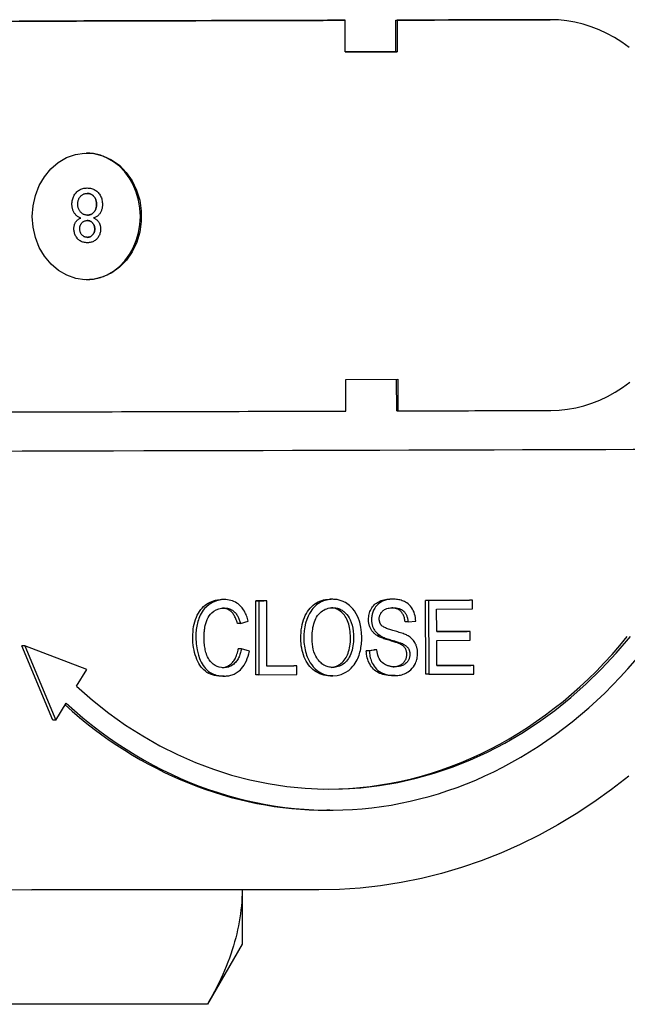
# Model space of a CAD drawing. Header units: millimetres. Extents: x 213 to 547, y 65 to 502.
# Tile 14 of 21: x 349 to 378, y 428 to 474. Entities that reach past the tile are written whole.
import ezdxf

# ---------------------------------------------------------------- set-up
doc = ezdxf.new("R2010")
doc.units = ezdxf.units.MM
doc.layers.add('Detail', color=2, linetype='Continuous')

msp = doc.modelspace()

# ---------------------------------------------------------------- linework, layer by layer
at = {"layer": 'Detail'}
for p, q in [((364.308, 474.301), (364.364, 474.301)), ((364.367, 472.801), (364.364, 474.301)), ((366.77, 474.308), (366.827, 474.308)), ((366.772, 472.808), (366.77, 474.308)), ((366.827, 474.308), (366.83, 472.808)), ((374.004, 474.329), (374.066, 474.329)), ((366.83, 472.808), (364.367, 472.801)), ((366.772, 472.808), (366.83, 472.808)), ((352.149, 466.361), (352.149, 466.361)), ((351.844, 464.939), (351.844, 464.939)), ((352.158, 463.769), (352.158, 463.769)), ((364.397, 457.301), (366.86, 457.308)), ((364.399, 455.801), (364.397, 457.301)), ((366.805, 455.808), (366.802, 457.308)), ((366.86, 457.308), (366.862, 455.808)), ((366.805, 455.808), (366.862, 455.808)), ((358.648, 446.873), (358.505, 446.873)), ((360.133, 446.816), (360.514, 446.817)), ((360.14, 443.316), (360.133, 446.816)), ((360.277, 446.816), (360.133, 446.816)), ((360.657, 446.817), (360.277, 446.816)), ((360.277, 446.816), (360.283, 443.316)), ((360.657, 446.817), (360.514, 446.817)), ((360.663, 443.73), (360.657, 446.817)), ((363.781, 446.887), (363.638, 446.887)), ((366.629, 446.895), (366.486, 446.895)), ((368.173, 446.838), (370.249, 446.844)), ((368.18, 443.338), (368.173, 446.838)), ((368.316, 446.838), (368.173, 446.838)), ((370.392, 446.844), (368.316, 446.838)), ((368.316, 446.838), (368.323, 443.338)), ((370.392, 446.844), (370.249, 446.844)), ((370.393, 446.431), (370.392, 446.844)), ((368.697, 446.426), (370.393, 446.431)), ((368.699, 445.356), (368.697, 446.426)), ((359.405, 445.746), (359.261, 445.746)), ((359.405, 445.746), (359.778, 445.857)), ((367.344, 445.817), (367.2, 445.817)), ((367.344, 445.817), (367.706, 445.852)), ((368.699, 445.357), (370.145, 445.361)), ((370.288, 445.361), (368.699, 445.356)), ((370.288, 445.361), (370.145, 445.361)), ((370.289, 444.947), (370.288, 445.361)), ((366.023, 445.167), (365.879, 445.167)), ((367.092, 444.778), (366.949, 444.778)), ((368.7, 444.943), (370.289, 444.947)), ((368.702, 443.753), (368.7, 444.943)), ((350.517, 441.166), (349.054, 444.685)), ((349.198, 444.685), (349.054, 444.685)), ((352.131, 443.57), (349.198, 444.685)), ((349.198, 444.685), (350.661, 441.166)), ((359.449, 444.543), (359.305, 444.543)), ((359.829, 444.427), (359.449, 444.543)), ((365.367, 444.456), (365.725, 444.495)), ((365.511, 444.456), (365.367, 444.456)), ((365.869, 444.495), (365.511, 444.456)), ((365.869, 444.495), (365.725, 444.495)), ((351.641, 442.769), (352.131, 443.57)), ((360.283, 443.316), (360.14, 443.316)), ((360.283, 443.316), (362.075, 443.321)), ((360.663, 443.731), (361.931, 443.734)), ((362.075, 443.734), (360.663, 443.73)), ((362.075, 443.734), (361.931, 443.734)), ((362.075, 443.321), (362.075, 443.734)), ((368.323, 443.338), (368.18, 443.338)), ((368.323, 443.338), (370.464, 443.344)), ((368.702, 443.753), (370.32, 443.758)), ((370.464, 443.758), (368.702, 443.753)), ((370.464, 443.758), (370.32, 443.758)), ((370.464, 443.344), (370.464, 443.758)), ((358.639, 443.252), (358.496, 443.252)), ((363.78, 443.267), (363.637, 443.267)), ((366.73, 443.275), (366.587, 443.275)), ((350.661, 441.166), (351.151, 441.968)), ((350.661, 441.166), (350.517, 441.166)), ((363.645, 436.903), (363.502, 436.903)), ((363.125, 433.131), (349.531, 433.131)), ((359.488, 433.131), (359.488, 430.556)), ((359.488, 430.556), (357.847, 427.713)), ((357.847, 427.713), (345.418, 427.713))]:
    msp.add_line(p, q, dxfattribs=at)
at = {"layer": 'Detail', "flags": 128}
for points in [[(364.364, 474.301), (363.947, 474.3), (363.529, 474.299), (363.111, 474.298), (362.691, 474.296), (362.272, 474.295), (361.851, 474.294), (361.43, 474.293), (361.008, 474.292), (360.585, 474.291), (360.162, 474.289), (359.738, 474.288), (359.313, 474.287), (358.888, 474.286), (358.462, 474.285), (358.035, 474.284), (357.608, 474.282), (357.18, 474.281), (356.752, 474.28), (356.323, 474.279), (355.893, 474.278), (355.462, 474.277), (355.031, 474.275), (354.599, 474.274), (354.167, 474.273), (353.734, 474.272), (353.301, 474.271), (352.866, 474.27), (352.431, 474.268), (351.996, 474.267), (351.56, 474.266), (351.123, 474.265), (350.686, 474.264), (350.248, 474.263), (349.809, 474.262), (349.37, 474.26), (348.931, 474.259)], [(374.066, 474.329), (373.769, 474.328), (373.471, 474.327), (373.173, 474.326), (372.875, 474.325), (372.577, 474.325), (372.278, 474.324), (371.978, 474.323), (371.678, 474.322), (371.378, 474.321), (371.078, 474.32), (370.777, 474.319), (370.475, 474.318), (370.173, 474.318), (369.871, 474.317), (369.569, 474.316), (369.266, 474.315), (368.962, 474.314), (368.658, 474.313), (368.354, 474.312), (368.05, 474.312), (367.745, 474.311), (367.439, 474.31), (367.133, 474.309), (366.827, 474.308)], [(377.809, 473.016), (377.469, 473.261), (377.119, 473.483), (376.759, 473.68), (376.391, 473.851), (376.016, 473.997), (375.634, 474.117), (375.247, 474.21), (374.856, 474.277), (374.462, 474.316), (374.066, 474.329)], [(349.548, 465.011), (349.585, 465.518), (349.695, 466.01), (349.876, 466.475), (350.123, 466.897), (350.428, 467.265), (350.781, 467.568), (351.174, 467.799), (351.594, 467.949), (352.029, 468.015), (352.467, 467.994), (352.895, 467.889), (353.302, 467.7), (353.674, 467.435), (354.002, 467.099), (354.277, 466.705), (354.49, 466.261), (354.636, 465.781), (354.711, 465.281), (354.712, 464.771), (354.64, 464.27), (354.495, 463.789), (354.284, 463.345), (354.011, 462.948), (353.685, 462.611), (353.314, 462.343), (352.908, 462.152), (352.481, 462.043), (352.042, 462.02), (351.607, 462.083), (351.186, 462.231), (350.793, 462.458), (350.438, 462.759), (350.131, 463.126), (349.882, 463.548), (349.699, 464.012), (349.586, 464.504), (349.548, 465.011)], [(352.119, 462.018), (352.454, 462.047), (352.782, 462.126), (353.099, 462.254), (353.398, 462.429), (353.675, 462.648), (353.925, 462.906), (354.144, 463.2), (354.329, 463.525), (354.475, 463.876), (354.582, 464.245), (354.647, 464.628), (354.669, 465.017), (354.647, 465.406), (354.583, 465.789), (354.476, 466.158), (354.33, 466.508), (354.145, 466.834), (353.926, 467.128), (353.677, 467.387), (353.4, 467.605), (353.101, 467.78), (352.784, 467.909), (352.456, 467.988), (352.121, 468.018)], [(351.429, 465.591), (351.43, 465.644), (351.434, 465.696), (351.441, 465.747), (351.45, 465.796), (351.463, 465.844), (351.478, 465.89), (351.496, 465.935), (351.516, 465.979), (351.54, 466.021), (351.566, 466.061), (351.595, 466.1), (351.626, 466.138), (351.66, 466.174), (351.696, 466.206), (351.734, 466.235), (351.773, 466.262), (351.814, 466.285), (351.856, 466.305), (351.901, 466.322), (351.947, 466.336), (351.995, 466.347), (352.044, 466.355), (352.096, 466.359), (352.149, 466.361)], [(351.429, 465.591), (351.43, 465.644), (351.434, 465.696), (351.441, 465.747), (351.45, 465.796), (351.463, 465.844), (351.478, 465.89), (351.496, 465.935), (351.516, 465.979), (351.54, 466.021), (351.566, 466.061), (351.595, 466.1), (351.626, 466.138), (351.66, 466.174), (351.696, 466.206), (351.733, 466.235), (351.773, 466.262), (351.814, 466.285), (351.856, 466.305), (351.901, 466.322), (351.947, 466.336), (351.995, 466.347), (352.044, 466.355), (352.095, 466.359), (352.149, 466.361)], [(352.149, 466.361), (352.202, 466.36), (352.253, 466.355), (352.303, 466.348), (352.35, 466.337), (352.396, 466.323), (352.441, 466.306), (352.483, 466.286), (352.524, 466.263), (352.564, 466.237), (352.601, 466.208), (352.637, 466.175), (352.671, 466.14), (352.702, 466.102), (352.731, 466.063), (352.758, 466.022), (352.781, 465.98), (352.802, 465.936), (352.82, 465.89), (352.835, 465.843), (352.847, 465.795), (352.857, 465.744), (352.864, 465.693), (352.868, 465.64), (352.87, 465.585)], [(351.706, 465.595), (351.707, 465.632), (351.709, 465.667), (351.714, 465.701), (351.72, 465.734), (351.727, 465.766), (351.737, 465.797), (351.748, 465.827), (351.761, 465.856), (351.775, 465.883), (351.792, 465.91), (351.81, 465.936), (351.83, 465.961), (351.851, 465.984), (351.873, 466.005), (351.896, 466.024), (351.92, 466.041), (351.945, 466.056), (351.971, 466.069), (351.998, 466.08), (352.026, 466.089), (352.055, 466.096), (352.085, 466.101), (352.116, 466.105), (352.147, 466.106)], [(352.593, 465.586), (352.592, 465.619), (352.59, 465.652), (352.586, 465.685), (352.58, 465.717), (352.572, 465.75), (352.563, 465.781), (352.551, 465.813), (352.539, 465.844), (352.524, 465.875), (352.508, 465.903), (352.491, 465.93), (352.471, 465.955), (352.45, 465.978), (352.428, 466), (352.403, 466.02), (352.378, 466.038), (352.351, 466.054), (352.323, 466.067), (352.295, 466.079), (352.267, 466.089), (352.238, 466.096), (352.208, 466.101), (352.178, 466.105), (352.147, 466.106)], [(352.147, 466.106), (352.178, 466.105), (352.208, 466.101), (352.238, 466.096), (352.267, 466.089), (352.295, 466.079), (352.323, 466.067), (352.351, 466.054), (352.378, 466.038), (352.403, 466.02), (352.428, 466), (352.45, 465.978), (352.471, 465.955), (352.491, 465.93), (352.508, 465.903), (352.524, 465.875), (352.539, 465.844), (352.552, 465.813), (352.563, 465.781), (352.572, 465.75), (352.58, 465.717), (352.586, 465.685), (352.59, 465.652), (352.592, 465.619), (352.593, 465.586)], [(351.844, 464.939), (351.811, 464.952), (351.779, 464.967), (351.748, 464.983), (351.719, 465), (351.691, 465.018), (351.665, 465.038), (351.64, 465.059), (351.616, 465.082), (351.594, 465.105), (351.573, 465.13), (351.553, 465.157), (351.535, 465.184), (351.518, 465.213), (351.502, 465.243), (351.488, 465.274), (351.476, 465.305), (351.465, 465.338), (351.455, 465.371), (351.447, 465.405), (351.441, 465.441), (351.435, 465.477), (351.432, 465.514), (351.429, 465.552), (351.429, 465.591)], [(351.844, 464.939), (351.811, 464.952), (351.779, 464.967), (351.748, 464.983), (351.719, 465), (351.691, 465.018), (351.665, 465.038), (351.64, 465.059), (351.616, 465.082), (351.594, 465.105), (351.573, 465.13), (351.553, 465.157), (351.535, 465.184), (351.518, 465.213), (351.502, 465.243), (351.488, 465.274), (351.476, 465.305), (351.465, 465.338), (351.455, 465.371), (351.447, 465.405), (351.441, 465.441), (351.435, 465.477), (351.432, 465.514), (351.429, 465.552), (351.429, 465.591)], [(352.158, 465.076), (352.126, 465.077), (352.095, 465.08), (352.065, 465.085), (352.036, 465.092), (352.008, 465.101), (351.98, 465.112), (351.954, 465.125), (351.928, 465.14), (351.904, 465.158), (351.88, 465.177), (351.857, 465.199), (351.835, 465.222), (351.815, 465.247), (351.796, 465.273), (351.779, 465.3), (351.764, 465.329), (351.75, 465.358), (351.739, 465.389), (351.729, 465.42), (351.721, 465.453), (351.714, 465.487), (351.71, 465.522), (351.707, 465.558), (351.706, 465.595)], [(352.158, 465.076), (352.189, 465.077), (352.219, 465.08), (352.248, 465.085), (352.277, 465.092), (352.304, 465.101), (352.331, 465.112), (352.357, 465.126), (352.381, 465.141), (352.405, 465.158), (352.428, 465.177), (352.45, 465.198), (352.471, 465.222), (352.49, 465.246), (352.508, 465.272), (352.525, 465.299), (352.539, 465.327), (352.552, 465.356), (352.563, 465.386), (352.572, 465.416), (352.58, 465.448), (352.586, 465.481), (352.59, 465.515), (352.593, 465.55), (352.593, 465.586)], [(352.593, 465.586), (352.593, 465.55), (352.59, 465.515), (352.586, 465.481), (352.58, 465.448), (352.572, 465.416), (352.563, 465.386), (352.552, 465.356), (352.539, 465.327), (352.525, 465.299), (352.508, 465.272), (352.49, 465.246), (352.471, 465.222), (352.45, 465.198), (352.428, 465.177), (352.405, 465.158), (352.381, 465.141), (352.357, 465.126), (352.331, 465.112), (352.304, 465.101), (352.277, 465.092), (352.249, 465.085), (352.219, 465.08), (352.189, 465.077), (352.158, 465.076)], [(352.87, 465.585), (352.869, 465.544), (352.867, 465.504), (352.863, 465.466), (352.858, 465.429), (352.851, 465.392), (352.843, 465.357), (352.833, 465.323), (352.822, 465.29), (352.81, 465.258), (352.795, 465.227), (352.78, 465.198), (352.762, 465.169), (352.744, 465.142), (352.724, 465.116), (352.703, 465.092), (352.68, 465.069), (352.656, 465.048), (352.631, 465.028), (352.605, 465.01), (352.577, 464.993), (352.548, 464.978), (352.518, 464.964), (352.486, 464.952), (352.453, 464.941)], [(351.521, 464.429), (351.522, 464.458), (351.523, 464.487), (351.526, 464.515), (351.53, 464.542), (351.535, 464.568), (351.541, 464.594), (351.548, 464.619), (351.556, 464.644), (351.566, 464.668), (351.576, 464.691), (351.588, 464.714), (351.601, 464.736), (351.615, 464.758), (351.63, 464.778), (351.646, 464.798), (351.663, 464.817), (351.682, 464.835), (351.702, 464.853), (351.722, 464.869), (351.744, 464.885), (351.768, 464.9), (351.792, 464.914), (351.818, 464.927), (351.844, 464.939)], [(351.521, 464.429), (351.522, 464.458), (351.523, 464.487), (351.526, 464.515), (351.53, 464.542), (351.535, 464.568), (351.541, 464.594), (351.548, 464.619), (351.556, 464.644), (351.566, 464.668), (351.576, 464.691), (351.588, 464.714), (351.601, 464.736), (351.615, 464.758), (351.63, 464.778), (351.646, 464.798), (351.663, 464.817), (351.682, 464.835), (351.702, 464.853), (351.722, 464.869), (351.744, 464.885), (351.768, 464.9), (351.792, 464.914), (351.817, 464.927), (351.844, 464.939)], [(351.798, 464.428), (351.799, 464.455), (351.801, 464.482), (351.804, 464.507), (351.809, 464.532), (351.815, 464.556), (351.823, 464.58), (351.832, 464.603), (351.842, 464.625), (351.853, 464.646), (351.866, 464.667), (351.881, 464.687), (351.896, 464.706), (351.913, 464.724), (351.931, 464.741), (351.949, 464.756), (351.968, 464.769), (351.988, 464.781), (352.009, 464.791), (352.03, 464.8), (352.053, 464.807), (352.076, 464.813), (352.1, 464.817), (352.124, 464.819), (352.15, 464.82)], [(352.507, 464.413), (352.507, 464.442), (352.504, 464.471), (352.501, 464.498), (352.496, 464.525), (352.49, 464.551), (352.482, 464.576), (352.473, 464.6), (352.463, 464.623), (352.451, 464.645), (352.438, 464.667), (352.423, 464.687), (352.408, 464.707), (352.391, 464.725), (352.373, 464.741), (352.354, 464.756), (352.335, 464.77), (352.315, 464.782), (352.293, 464.792), (352.272, 464.801), (352.249, 464.808), (352.225, 464.813), (352.201, 464.817), (352.176, 464.819), (352.15, 464.82)], [(352.15, 464.82), (352.176, 464.819), (352.201, 464.817), (352.225, 464.813), (352.249, 464.808), (352.272, 464.801), (352.293, 464.792), (352.315, 464.782), (352.335, 464.77), (352.354, 464.756), (352.373, 464.741), (352.391, 464.725), (352.408, 464.707), (352.424, 464.687), (352.438, 464.667), (352.451, 464.645), (352.463, 464.623), (352.473, 464.6), (352.482, 464.576), (352.49, 464.551), (352.496, 464.525), (352.501, 464.498), (352.504, 464.471), (352.507, 464.442), (352.507, 464.413)], [(352.453, 464.941), (352.48, 464.929), (352.507, 464.916), (352.532, 464.902), (352.556, 464.887), (352.578, 464.871), (352.6, 464.855), (352.62, 464.837), (352.639, 464.819), (352.656, 464.8), (352.673, 464.78), (352.688, 464.76), (352.702, 464.738), (352.715, 464.716), (352.727, 464.693), (352.738, 464.669), (352.747, 464.645), (352.756, 464.62), (352.763, 464.594), (352.769, 464.568), (352.775, 464.541), (352.779, 464.513), (352.781, 464.484), (352.783, 464.455), (352.784, 464.425)], [(352.158, 463.769), (352.111, 463.77), (352.066, 463.774), (352.022, 463.781), (351.98, 463.79), (351.939, 463.802), (351.9, 463.816), (351.862, 463.834), (351.826, 463.854), (351.791, 463.876), (351.758, 463.902), (351.727, 463.93), (351.697, 463.96), (351.669, 463.993), (351.643, 464.027), (351.62, 464.062), (351.599, 464.098), (351.581, 464.135), (351.565, 464.174), (351.552, 464.213), (351.541, 464.254), (351.532, 464.296), (351.526, 464.339), (351.522, 464.384), (351.521, 464.429)], [(352.156, 463.769), (352.109, 463.77), (352.064, 463.774), (352.02, 463.781), (351.978, 463.79), (351.937, 463.802), (351.898, 463.817), (351.86, 463.834), (351.824, 463.854), (351.79, 463.877), (351.757, 463.902), (351.726, 463.93), (351.696, 463.961), (351.668, 463.994), (351.643, 464.027), (351.62, 464.062), (351.599, 464.098), (351.581, 464.136), (351.565, 464.174), (351.552, 464.214), (351.541, 464.255), (351.532, 464.296), (351.526, 464.34), (351.522, 464.384), (351.521, 464.429)], [(352.153, 464.024), (352.128, 464.025), (352.104, 464.028), (352.08, 464.032), (352.057, 464.037), (352.035, 464.044), (352.014, 464.053), (351.993, 464.064), (351.973, 464.076), (351.954, 464.09), (351.935, 464.105), (351.917, 464.122), (351.9, 464.141), (351.884, 464.161), (351.869, 464.181), (351.856, 464.203), (351.844, 464.225), (351.833, 464.248), (351.824, 464.271), (351.816, 464.295), (351.81, 464.32), (351.805, 464.346), (351.801, 464.373), (351.799, 464.4), (351.798, 464.428)], [(352.153, 464.024), (352.178, 464.025), (352.203, 464.028), (352.227, 464.032), (352.25, 464.037), (352.273, 464.045), (352.294, 464.053), (352.315, 464.064), (352.335, 464.076), (352.354, 464.089), (352.373, 464.104), (352.391, 464.121), (352.408, 464.139), (352.424, 464.159), (352.438, 464.179), (352.451, 464.199), (352.463, 464.221), (352.474, 464.242), (352.483, 464.265), (352.49, 464.288), (352.496, 464.312), (352.501, 464.336), (352.505, 464.361), (352.507, 464.386), (352.507, 464.413)], [(352.507, 464.413), (352.507, 464.386), (352.505, 464.361), (352.501, 464.336), (352.496, 464.312), (352.49, 464.288), (352.483, 464.265), (352.474, 464.242), (352.463, 464.221), (352.451, 464.199), (352.438, 464.179), (352.424, 464.159), (352.408, 464.139), (352.391, 464.121), (352.373, 464.104), (352.355, 464.089), (352.335, 464.076), (352.315, 464.064), (352.294, 464.053), (352.273, 464.045), (352.25, 464.037), (352.227, 464.032), (352.203, 464.028), (352.178, 464.025), (352.153, 464.024)], [(352.784, 464.425), (352.783, 464.379), (352.779, 464.335), (352.773, 464.292), (352.765, 464.25), (352.754, 464.209), (352.741, 464.17), (352.726, 464.132), (352.708, 464.095), (352.688, 464.059), (352.665, 464.024), (352.64, 463.991), (352.613, 463.959), (352.584, 463.929), (352.553, 463.901), (352.521, 463.876), (352.487, 463.854), (352.451, 463.834), (352.414, 463.817), (352.375, 463.802), (352.335, 463.79), (352.293, 463.781), (352.25, 463.774), (352.205, 463.77), (352.158, 463.769)], [(374.101, 455.829), (374.497, 455.844), (374.891, 455.885), (375.281, 455.954), (375.668, 456.05), (376.049, 456.172), (376.424, 456.32), (376.792, 456.494), (377.151, 456.693), (377.5, 456.916), (377.839, 457.164)], [(348.525, 455.758), (348.966, 455.759), (349.405, 455.76), (349.844, 455.762), (350.283, 455.763), (350.721, 455.764), (351.158, 455.765), (351.595, 455.766), (352.031, 455.767), (352.466, 455.769), (352.901, 455.77), (353.336, 455.771), (353.769, 455.772), (354.202, 455.773), (354.635, 455.774), (355.066, 455.776), (355.497, 455.777), (355.928, 455.778), (356.358, 455.779), (356.787, 455.78), (357.215, 455.781), (357.643, 455.783), (358.07, 455.784), (358.497, 455.785), (358.923, 455.786), (359.348, 455.787), (359.773, 455.788), (360.197, 455.79), (360.62, 455.791), (361.043, 455.792), (361.465, 455.793), (361.886, 455.794), (362.307, 455.795), (362.727, 455.797), (363.146, 455.798), (363.564, 455.799), (363.982, 455.8), (364.399, 455.801)], [(366.862, 455.808), (367.169, 455.809), (367.474, 455.81), (367.78, 455.811), (368.085, 455.812), (368.389, 455.812), (368.693, 455.813), (368.997, 455.814), (369.301, 455.815), (369.604, 455.816), (369.906, 455.817), (370.208, 455.818), (370.51, 455.819), (370.812, 455.819), (371.113, 455.82), (371.413, 455.821), (371.713, 455.822), (372.013, 455.823), (372.313, 455.824), (372.612, 455.825), (372.91, 455.825), (373.208, 455.826), (373.506, 455.827), (373.804, 455.828), (374.101, 455.829)], [(357.149, 445.084), (357.152, 445.219), (357.16, 445.349), (357.173, 445.475), (357.191, 445.596), (357.215, 445.714), (357.245, 445.827), (357.279, 445.935), (357.319, 446.04), (357.364, 446.139), (357.414, 446.232), (357.468, 446.318), (357.526, 446.399), (357.589, 446.473), (357.657, 446.542), (357.729, 446.604), (357.805, 446.66), (357.885, 446.709), (357.967, 446.752), (358.051, 446.789), (358.137, 446.819), (358.225, 446.842), (358.315, 446.859), (358.407, 446.869), (358.501, 446.873)], [(358.644, 446.873), (358.453, 446.858), (358.265, 446.814), (358.084, 446.74), (357.922, 446.641), (357.797, 446.538), (357.708, 446.445), (357.646, 446.368), (357.594, 446.292), (357.547, 446.214), (357.506, 446.136), (357.47, 446.058), (357.44, 445.982), (357.414, 445.909), (357.391, 445.837), (357.371, 445.764), (357.354, 445.691), (357.339, 445.617), (357.326, 445.542), (357.315, 445.466), (357.307, 445.391), (357.3, 445.314), (357.296, 445.238), (357.294, 445.161), (357.293, 445.084)], [(359.778, 445.857), (359.762, 445.92), (359.744, 445.982), (359.724, 446.044), (359.701, 446.104), (359.677, 446.163), (359.65, 446.221), (359.622, 446.277), (359.591, 446.331), (359.558, 446.384), (359.523, 446.434), (359.486, 446.482), (359.446, 446.529), (359.401, 446.575), (359.351, 446.622), (359.296, 446.666), (359.236, 446.709), (359.17, 446.748), (359.098, 446.783), (359.025, 446.812), (358.951, 446.835), (358.875, 446.852), (358.799, 446.864), (358.722, 446.871), (358.644, 446.873)], [(362.265, 445.026), (362.268, 445.169), (362.275, 445.307), (362.288, 445.439), (362.307, 445.566), (362.331, 445.688), (362.36, 445.804), (362.394, 445.915), (362.434, 446.021), (362.479, 446.122), (362.529, 446.217), (362.585, 446.307), (362.646, 446.392), (362.711, 446.471), (362.78, 446.543), (362.851, 446.608), (362.926, 446.666), (363.004, 446.718), (363.084, 446.762), (363.168, 446.8), (363.255, 446.831), (363.345, 446.855), (363.438, 446.873), (363.535, 446.883), (363.634, 446.887)], [(363.777, 446.887), (363.704, 446.885), (363.63, 446.879), (363.557, 446.869), (363.484, 446.854), (363.412, 446.835), (363.341, 446.812), (363.272, 446.783), (363.203, 446.75), (363.137, 446.712), (363.073, 446.669), (363.012, 446.622), (362.953, 446.571), (362.896, 446.515), (362.842, 446.456), (362.789, 446.392), (362.732, 446.313), (362.669, 446.211), (362.606, 446.087), (362.545, 445.936), (362.492, 445.763), (362.453, 445.583), (362.427, 445.399), (362.413, 445.213), (362.409, 445.026)], [(365.151, 445.074), (365.141, 445.32), (365.11, 445.563), (365.056, 445.799), (364.978, 446.022), (364.892, 446.203), (364.806, 446.34), (364.727, 446.441), (364.652, 446.523), (364.578, 446.592), (364.506, 446.649), (364.439, 446.695), (364.378, 446.732), (364.326, 446.76), (364.278, 446.783), (364.229, 446.804), (364.181, 446.822), (364.131, 446.838), (364.082, 446.851), (364.032, 446.862), (363.982, 446.871), (363.931, 446.878), (363.88, 446.883), (363.829, 446.886), (363.777, 446.887)], [(365.471, 445.926), (365.473, 445.993), (365.479, 446.058), (365.488, 446.121), (365.502, 446.184), (365.519, 446.245), (365.54, 446.306), (365.565, 446.365), (365.594, 446.423), (365.627, 446.479), (365.663, 446.531), (365.702, 446.58), (365.746, 446.626), (365.792, 446.668), (365.843, 446.706), (365.896, 446.742), (365.954, 446.773), (366.014, 446.802), (366.076, 446.826), (366.139, 446.847), (366.204, 446.864), (366.271, 446.878), (366.339, 446.887), (366.41, 446.893), (366.481, 446.895)], [(366.625, 446.895), (366.506, 446.89), (366.389, 446.873), (366.275, 446.845), (366.179, 446.811), (366.102, 446.776), (366.044, 446.744), (365.99, 446.709), (365.939, 446.671), (365.891, 446.627), (365.845, 446.579), (365.803, 446.527), (365.766, 446.473), (365.736, 446.42), (365.71, 446.369), (365.689, 446.32), (365.672, 446.275), (365.659, 446.233), (365.647, 446.191), (365.637, 446.148), (365.629, 446.104), (365.623, 446.061), (365.618, 446.016), (365.616, 445.972), (365.615, 445.926)], [(367.706, 445.852), (367.701, 445.939), (367.691, 446.025), (367.674, 446.11), (367.652, 446.192), (367.625, 446.272), (367.592, 446.35), (367.553, 446.424), (367.507, 446.495), (367.456, 446.561), (367.4, 446.621), (367.342, 446.671), (367.285, 446.714), (367.228, 446.749), (367.173, 446.778), (367.121, 446.803), (367.067, 446.823), (367.014, 446.841), (366.959, 446.857), (366.904, 446.869), (366.849, 446.879), (366.793, 446.886), (366.737, 446.891), (366.681, 446.894), (366.625, 446.895)], [(357.684, 445.088), (357.684, 445.129), (357.685, 445.17), (357.687, 445.211), (357.689, 445.252), (357.692, 445.293), (357.695, 445.334), (357.699, 445.375), (357.704, 445.415), (357.709, 445.456), (357.716, 445.499), (357.727, 445.562), (357.743, 445.644), (357.766, 445.738), (357.795, 445.836), (357.832, 445.931), (357.876, 446.02), (357.927, 446.103), (357.985, 446.18), (358.056, 446.255), (358.146, 446.329), (358.256, 446.394), (358.38, 446.441), (358.507, 446.467), (358.636, 446.475)], [(359.261, 445.746), (359.245, 445.804), (359.228, 445.86), (359.209, 445.913), (359.19, 445.964), (359.169, 446.012), (359.147, 446.058), (359.124, 446.101), (359.101, 446.142), (359.076, 446.18), (359.05, 446.215), (359.023, 446.248), (358.994, 446.279), (358.965, 446.307), (358.935, 446.332), (358.903, 446.356), (358.87, 446.378), (358.836, 446.397), (358.801, 446.414), (358.765, 446.429), (358.727, 446.442), (358.688, 446.453), (358.648, 446.461), (358.607, 446.468), (358.564, 446.472)], [(358.636, 446.475), (358.688, 446.474), (358.739, 446.469), (358.79, 446.462), (358.841, 446.451), (358.89, 446.435), (358.939, 446.416), (358.986, 446.393), (359.032, 446.366), (359.076, 446.334), (359.115, 446.301), (359.149, 446.266), (359.181, 446.231), (359.209, 446.194), (359.234, 446.158), (359.256, 446.121), (359.278, 446.083), (359.298, 446.044), (359.316, 446.003), (359.334, 445.962), (359.35, 445.92), (359.365, 445.877), (359.38, 445.833), (359.393, 445.79), (359.405, 445.746)], [(362.8, 445.022), (362.801, 445.112), (362.804, 445.202), (362.809, 445.293), (362.817, 445.383), (362.827, 445.472), (362.841, 445.56), (362.859, 445.647), (362.88, 445.733), (362.906, 445.817), (362.937, 445.898), (362.973, 445.976), (363.014, 446.049), (363.061, 446.116), (363.114, 446.179), (363.17, 446.237), (363.23, 446.29), (363.293, 446.337), (363.358, 446.378), (363.426, 446.413), (363.494, 446.441), (363.564, 446.463), (363.635, 446.478), (363.707, 446.486), (363.78, 446.49)], [(364.616, 445.078), (364.615, 445.179), (364.609, 445.276), (364.601, 445.371), (364.589, 445.462), (364.573, 445.55), (364.555, 445.635), (364.533, 445.717), (364.507, 445.796), (364.478, 445.871), (364.447, 445.943), (364.411, 446.01), (364.373, 446.073), (364.332, 446.132), (364.287, 446.187), (364.24, 446.238), (364.189, 446.285), (364.135, 446.327), (364.079, 446.365), (364.022, 446.398), (363.963, 446.426), (363.902, 446.448), (363.84, 446.466), (363.776, 446.479), (363.711, 446.487)], [(363.78, 446.49), (363.825, 446.489), (363.87, 446.485), (363.915, 446.48), (363.959, 446.472), (364.004, 446.461), (364.047, 446.448), (364.09, 446.432), (364.132, 446.414), (364.174, 446.393), (364.216, 446.369), (364.261, 446.34), (364.308, 446.305), (364.356, 446.264), (364.404, 446.216), (364.452, 446.162), (364.501, 446.097), (364.551, 446.016), (364.602, 445.917), (364.65, 445.797), (364.692, 445.66), (364.723, 445.518), (364.744, 445.373), (364.756, 445.226), (364.76, 445.078)], [(365.98, 445.96), (365.98, 445.99), (365.983, 446.02), (365.987, 446.05), (365.993, 446.08), (366.001, 446.109), (366.01, 446.137), (366.021, 446.165), (366.033, 446.191), (366.047, 446.216), (366.062, 446.241), (366.079, 446.264), (366.096, 446.286), (366.114, 446.307), (366.134, 446.327), (366.158, 446.35), (366.189, 446.374), (366.229, 446.399), (366.277, 446.423), (366.334, 446.445), (366.394, 446.461), (366.456, 446.473), (366.518, 446.481), (366.58, 446.485), (366.641, 446.487)], [(367.2, 445.817), (367.195, 445.868), (367.188, 445.917), (367.179, 445.965), (367.168, 446.01), (367.155, 446.053), (367.141, 446.095), (367.125, 446.134), (367.108, 446.171), (367.088, 446.206), (367.067, 446.239), (367.044, 446.27), (367.019, 446.299), (366.993, 446.326), (366.964, 446.351), (366.934, 446.374), (366.901, 446.395), (366.867, 446.414), (366.83, 446.43), (366.792, 446.444), (366.752, 446.457), (366.709, 446.467), (366.665, 446.475), (366.618, 446.481), (366.57, 446.485)], [(366.641, 446.487), (366.71, 446.485), (366.78, 446.479), (366.849, 446.468), (366.918, 446.45), (366.983, 446.426), (367.04, 446.398), (367.086, 446.368), (367.122, 446.339), (367.149, 446.313), (367.172, 446.288), (367.194, 446.262), (367.214, 446.234), (367.233, 446.204), (367.25, 446.173), (367.265, 446.141), (367.28, 446.108), (367.292, 446.073), (367.304, 446.038), (367.313, 446.002), (367.322, 445.966), (367.329, 445.929), (367.335, 445.892), (367.34, 445.854), (367.344, 445.817)], [(365.879, 445.167), (365.846, 445.189), (365.814, 445.213), (365.783, 445.236), (365.754, 445.261), (365.726, 445.287), (365.7, 445.314), (365.675, 445.341), (365.652, 445.369), (365.63, 445.399), (365.609, 445.429), (365.59, 445.46), (365.573, 445.492), (365.557, 445.525), (365.542, 445.558), (365.529, 445.592), (365.517, 445.627), (365.506, 445.662), (365.497, 445.698), (365.489, 445.734), (365.483, 445.771), (365.478, 445.809), (365.474, 445.848), (365.472, 445.887), (365.471, 445.926)], [(365.615, 445.926), (365.615, 445.894), (365.617, 445.861), (365.619, 445.829), (365.623, 445.796), (365.627, 445.764), (365.633, 445.732), (365.64, 445.701), (365.648, 445.67), (365.656, 445.638), (365.667, 445.606), (365.679, 445.573), (365.693, 445.539), (365.71, 445.504), (365.729, 445.468), (365.751, 445.432), (365.775, 445.396), (365.802, 445.361), (365.83, 445.328), (365.859, 445.297), (365.89, 445.268), (365.922, 445.24), (365.955, 445.214), (365.988, 445.19), (366.023, 445.167)], [(366.092, 445.648), (366.083, 445.658), (366.074, 445.668), (366.066, 445.679), (366.058, 445.69), (366.05, 445.701), (366.043, 445.713), (366.036, 445.725), (366.03, 445.737), (366.023, 445.75), (366.018, 445.762), (366.012, 445.775), (366.007, 445.789), (366.003, 445.802), (365.999, 445.816), (365.995, 445.83), (365.992, 445.844), (365.989, 445.858), (365.986, 445.872), (365.984, 445.887), (365.983, 445.901), (365.981, 445.916), (365.98, 445.93), (365.98, 445.945), (365.98, 445.96)], [(367.305, 445.179), (367.263, 445.201), (367.215, 445.222), (367.163, 445.244), (367.108, 445.264), (367.05, 445.285), (366.99, 445.304), (366.928, 445.324), (366.866, 445.343), (366.804, 445.361), (366.743, 445.379), (366.684, 445.396), (366.627, 445.412), (366.572, 445.428), (366.522, 445.444), (366.473, 445.459), (366.424, 445.476), (366.375, 445.493), (366.327, 445.512), (366.28, 445.531), (366.236, 445.552), (366.195, 445.573), (366.157, 445.595), (366.122, 445.62), (366.092, 445.648)], [(367.794, 444.327), (367.794, 444.361), (367.792, 444.395), (367.79, 444.428), (367.787, 444.462), (367.783, 444.495), (367.777, 444.528), (367.771, 444.561), (367.764, 444.593), (367.755, 444.625), (367.745, 444.657), (367.734, 444.691), (367.72, 444.728), (367.703, 444.766), (367.683, 444.807), (367.659, 444.85), (367.63, 444.893), (367.597, 444.938), (367.561, 444.98), (367.522, 445.02), (367.481, 445.057), (367.439, 445.091), (367.396, 445.123), (367.351, 445.152), (367.305, 445.179)], [(358.501, 443.252), (358.388, 443.256), (358.28, 443.266), (358.178, 443.284), (358.081, 443.309), (357.989, 443.341), (357.903, 443.381), (357.822, 443.427), (357.747, 443.481), (357.676, 443.542), (357.61, 443.609), (357.548, 443.682), (357.49, 443.762), (357.437, 443.849), (357.388, 443.942), (357.343, 444.041), (357.303, 444.147), (357.267, 444.257), (357.236, 444.369), (357.21, 444.483), (357.188, 444.599), (357.172, 444.717), (357.159, 444.837), (357.152, 444.96), (357.149, 445.084)], [(357.293, 445.084), (357.308, 444.783), (357.352, 444.488), (357.413, 444.248), (357.466, 444.093), (357.504, 444.001), (357.546, 443.914), (357.591, 443.83), (357.642, 443.751), (357.697, 443.676), (357.756, 443.606), (357.817, 443.544), (357.877, 443.491), (357.938, 443.445), (358, 443.406), (358.061, 443.373), (358.123, 443.345), (358.186, 443.321), (358.25, 443.302), (358.315, 443.285), (358.38, 443.273), (358.446, 443.263), (358.513, 443.257), (358.579, 443.253), (358.645, 443.252)], [(358.611, 443.65), (358.508, 443.656), (358.405, 443.676), (358.305, 443.71), (358.209, 443.757), (358.12, 443.816), (358.045, 443.88), (357.983, 443.947), (357.931, 444.017), (357.887, 444.089), (357.85, 444.161), (357.82, 444.233), (357.795, 444.301), (357.775, 444.366), (357.758, 444.429), (357.743, 444.493), (357.73, 444.558), (357.719, 444.623), (357.709, 444.689), (357.701, 444.755), (357.695, 444.821), (357.69, 444.888), (357.687, 444.955), (357.685, 445.021), (357.684, 445.088)], [(363.641, 443.267), (363.541, 443.27), (363.443, 443.281), (363.348, 443.3), (363.256, 443.326), (363.167, 443.359), (363.08, 443.4), (362.996, 443.448), (362.915, 443.504), (362.838, 443.566), (362.765, 443.633), (362.697, 443.707), (362.634, 443.785), (362.576, 443.869), (362.523, 443.958), (362.474, 444.053), (362.431, 444.153), (362.392, 444.257), (362.359, 444.362), (362.33, 444.469), (362.307, 444.577), (362.289, 444.687), (362.276, 444.799), (362.268, 444.912), (362.265, 445.026)], [(362.409, 445.026), (362.41, 444.937), (362.415, 444.848), (362.423, 444.759), (362.435, 444.671), (362.449, 444.583), (362.467, 444.496), (362.488, 444.411), (362.513, 444.327), (362.54, 444.244), (362.571, 444.161), (362.609, 444.071), (362.656, 443.978), (362.712, 443.881), (362.779, 443.783), (362.857, 443.687), (362.944, 443.599), (363.037, 443.52), (363.136, 443.45), (363.238, 443.392), (363.344, 443.345), (363.451, 443.31), (363.561, 443.286), (363.672, 443.271), (363.784, 443.267)], [(363.781, 443.664), (363.727, 443.666), (363.673, 443.67), (363.619, 443.678), (363.566, 443.69), (363.513, 443.705), (363.461, 443.724), (363.41, 443.747), (363.361, 443.773), (363.313, 443.803), (363.267, 443.837), (363.223, 443.873), (363.18, 443.913), (363.14, 443.955), (363.101, 444.001), (363.061, 444.053), (363.017, 444.118), (362.972, 444.197), (362.928, 444.29), (362.888, 444.4), (362.854, 444.52), (362.829, 444.643), (362.813, 444.769), (362.803, 444.895), (362.8, 445.022)], [(363.707, 443.667), (363.773, 443.674), (363.836, 443.686), (363.898, 443.703), (363.958, 443.725), (364.015, 443.751), (364.071, 443.781), (364.125, 443.817), (364.177, 443.857), (364.226, 443.902), (364.274, 443.951), (364.32, 444.005), (364.364, 444.064), (364.405, 444.127), (364.442, 444.193), (364.475, 444.264), (364.505, 444.339), (364.531, 444.417), (364.554, 444.5), (364.573, 444.586), (364.589, 444.677), (364.601, 444.771), (364.61, 444.87), (364.615, 444.972), (364.616, 445.078)], [(364.76, 445.078), (364.759, 444.979), (364.754, 444.879), (364.745, 444.779), (364.733, 444.68), (364.716, 444.583), (364.694, 444.487), (364.667, 444.393), (364.635, 444.303), (364.599, 444.222), (364.56, 444.147), (364.518, 444.08), (364.474, 444.018), (364.428, 443.962), (364.379, 443.911), (364.328, 443.864), (364.274, 443.821), (364.218, 443.784), (364.159, 443.751), (364.098, 443.724), (364.037, 443.702), (363.974, 443.685), (363.91, 443.674), (363.846, 443.667), (363.781, 443.664)], [(363.784, 443.267), (363.985, 443.284), (364.182, 443.335), (364.37, 443.419), (364.533, 443.524), (364.653, 443.628), (364.736, 443.717), (364.793, 443.79), (364.843, 443.863), (364.888, 443.939), (364.928, 444.015), (364.964, 444.091), (364.995, 444.167), (365.022, 444.241), (365.046, 444.313), (365.067, 444.387), (365.085, 444.461), (365.101, 444.536), (365.115, 444.611), (365.126, 444.687), (365.136, 444.764), (365.143, 444.841), (365.147, 444.918), (365.15, 444.996), (365.151, 445.074)], [(366.949, 444.778), (366.927, 444.788), (366.902, 444.798), (366.873, 444.81), (366.84, 444.822), (366.803, 444.835), (366.763, 444.849), (366.718, 444.863), (366.669, 444.879), (366.617, 444.895), (366.56, 444.912), (366.5, 444.93), (366.436, 444.949), (366.371, 444.968), (366.31, 444.987), (366.252, 445.006), (366.198, 445.024), (366.146, 445.043), (366.098, 445.061), (366.054, 445.079), (366.012, 445.097), (365.974, 445.115), (365.939, 445.132), (365.908, 445.15), (365.879, 445.167)], [(366.023, 445.167), (366.063, 445.143), (366.107, 445.12), (366.155, 445.097), (366.206, 445.076), (366.259, 445.055), (366.314, 445.034), (366.371, 445.015), (366.427, 444.996), (366.483, 444.979), (366.539, 444.961), (366.593, 444.945), (366.645, 444.93), (366.694, 444.915), (366.74, 444.901), (366.785, 444.887), (366.829, 444.874), (366.871, 444.86), (366.911, 444.847), (366.948, 444.834), (366.983, 444.822), (367.015, 444.81), (367.044, 444.799), (367.07, 444.788), (367.092, 444.778)], [(367.286, 444.286), (367.286, 444.313), (367.284, 444.34), (367.281, 444.366), (367.277, 444.391), (367.272, 444.416), (367.266, 444.44), (367.259, 444.464), (367.251, 444.487), (367.242, 444.51), (367.232, 444.532), (367.22, 444.553), (367.208, 444.574), (367.194, 444.594), (367.179, 444.613), (367.163, 444.632), (367.145, 444.651), (367.125, 444.669), (367.104, 444.686), (367.082, 444.703), (367.058, 444.719), (367.033, 444.735), (367.006, 444.75), (366.978, 444.764), (366.949, 444.778)], [(367.092, 444.778), (367.118, 444.766), (367.144, 444.753), (367.169, 444.739), (367.194, 444.724), (367.219, 444.707), (367.243, 444.69), (367.266, 444.671), (367.288, 444.651), (367.309, 444.629), (367.329, 444.605), (367.346, 444.582), (367.361, 444.558), (367.374, 444.534), (367.385, 444.511), (367.394, 444.489), (367.402, 444.467), (367.409, 444.445), (367.414, 444.423), (367.419, 444.4), (367.423, 444.378), (367.426, 444.355), (367.428, 444.332), (367.429, 444.309), (367.43, 444.286)], [(358.538, 443.653), (358.586, 443.658), (358.633, 443.667), (358.678, 443.678), (358.722, 443.691), (358.765, 443.708), (358.807, 443.727), (358.847, 443.749), (358.887, 443.774), (358.925, 443.802), (358.961, 443.832), (358.997, 443.865), (359.031, 443.901), (359.064, 443.94), (359.095, 443.981), (359.124, 444.025), (359.151, 444.072), (359.176, 444.122), (359.2, 444.174), (359.222, 444.229), (359.242, 444.286), (359.261, 444.346), (359.277, 444.409), (359.292, 444.475), (359.305, 444.543)], [(359.449, 444.543), (359.438, 444.487), (359.426, 444.432), (359.412, 444.377), (359.397, 444.323), (359.38, 444.269), (359.361, 444.217), (359.34, 444.166), (359.317, 444.116), (359.292, 444.068), (359.265, 444.022), (359.236, 443.978), (359.204, 443.936), (359.17, 443.896), (359.132, 443.857), (359.091, 443.82), (359.046, 443.785), (358.997, 443.753), (358.946, 443.725), (358.892, 443.701), (358.837, 443.682), (358.782, 443.668), (358.725, 443.658), (358.668, 443.652), (358.611, 443.65)], [(358.645, 443.252), (358.697, 443.254), (358.75, 443.257), (358.803, 443.263), (358.855, 443.271), (358.907, 443.282), (358.959, 443.295), (359.01, 443.311), (359.06, 443.33), (359.11, 443.351), (359.158, 443.375), (359.206, 443.402), (359.252, 443.432), (359.298, 443.465), (359.348, 443.505), (359.402, 443.555), (359.46, 443.616), (359.519, 443.688), (359.578, 443.774), (359.636, 443.872), (359.687, 443.975), (359.731, 444.084), (359.769, 444.195), (359.802, 444.31), (359.829, 444.427)], [(366.593, 443.275), (366.497, 443.277), (366.406, 443.283), (366.318, 443.294), (366.234, 443.309), (366.154, 443.328), (366.079, 443.352), (366.007, 443.38), (365.94, 443.412), (365.876, 443.449), (365.815, 443.49), (365.758, 443.535), (365.705, 443.585), (365.655, 443.639), (365.609, 443.697), (365.566, 443.76), (365.527, 443.827), (365.491, 443.898), (365.461, 443.97), (365.434, 444.045), (365.412, 444.123), (365.394, 444.203), (365.381, 444.285), (365.372, 444.369), (365.367, 444.456)], [(365.511, 444.456), (365.514, 444.389), (365.52, 444.321), (365.528, 444.254), (365.54, 444.188), (365.555, 444.123), (365.573, 444.059), (365.594, 443.996), (365.618, 443.934), (365.649, 443.868), (365.686, 443.798), (365.732, 443.726), (365.786, 443.654), (365.848, 443.585), (365.916, 443.523), (365.987, 443.469), (366.063, 443.423), (366.141, 443.384), (366.222, 443.352), (366.306, 443.326), (366.391, 443.306), (366.478, 443.292), (366.564, 443.282), (366.651, 443.277), (366.737, 443.275)], [(366.718, 443.689), (366.684, 443.689), (366.65, 443.691), (366.616, 443.693), (366.582, 443.697), (366.549, 443.702), (366.515, 443.708), (366.482, 443.715), (366.448, 443.724), (366.416, 443.734), (366.383, 443.745), (366.35, 443.757), (366.318, 443.771), (366.281, 443.79), (366.234, 443.816), (366.181, 443.851), (366.125, 443.896), (366.069, 443.95), (366.021, 444.011), (365.98, 444.078), (365.946, 444.154), (365.918, 444.236), (365.896, 444.32), (365.88, 444.407), (365.869, 444.495)], [(366.644, 443.691), (366.692, 443.695), (366.74, 443.702), (366.785, 443.71), (366.83, 443.721), (366.873, 443.734), (366.915, 443.75), (366.955, 443.767), (366.993, 443.786), (367.029, 443.807), (367.063, 443.83), (367.094, 443.854), (367.123, 443.88), (367.15, 443.908), (367.174, 443.937), (367.195, 443.968), (367.214, 444), (367.231, 444.033), (367.246, 444.067), (367.258, 444.102), (367.268, 444.137), (367.276, 444.173), (367.282, 444.21), (367.285, 444.248), (367.286, 444.286)], [(367.43, 444.286), (367.429, 444.254), (367.427, 444.223), (367.423, 444.192), (367.417, 444.161), (367.41, 444.131), (367.402, 444.102), (367.392, 444.073), (367.379, 444.044), (367.364, 444.012), (367.345, 443.979), (367.323, 443.945), (367.295, 443.91), (367.264, 443.877), (367.23, 443.848), (367.194, 443.821), (367.158, 443.798), (367.12, 443.777), (367.08, 443.759), (367.035, 443.741), (366.985, 443.724), (366.928, 443.71), (366.865, 443.699), (366.795, 443.692), (366.718, 443.689)], [(366.737, 443.275), (366.8, 443.277), (366.863, 443.282), (366.927, 443.29), (366.989, 443.302), (367.052, 443.317), (367.113, 443.336), (367.173, 443.359), (367.233, 443.385), (367.291, 443.416), (367.351, 443.453), (367.415, 443.499), (367.48, 443.555), (367.544, 443.622), (367.603, 443.698), (367.65, 443.773), (367.688, 443.846), (367.717, 443.913), (367.739, 443.973), (367.756, 444.03), (367.77, 444.088), (367.781, 444.147), (367.788, 444.206), (367.793, 444.266), (367.794, 444.327)], [(377.796, 438.513), (376.982, 437.881), (376.148, 437.284), (375.297, 436.725), (374.429, 436.204), (373.544, 435.721), (372.645, 435.278), (371.732, 434.874), (370.807, 434.512), (369.872, 434.19), (368.926, 433.911), (367.972, 433.673), (367.011, 433.479), (366.044, 433.327), (365.074, 433.218), (364.1, 433.153), (363.125, 433.131)], [(359.488, 433.131), (359.485, 432.941), (359.478, 432.752), (359.466, 432.563), (359.451, 432.374), (359.432, 432.185), (359.408, 431.996), (359.381, 431.807), (359.349, 431.618), (359.313, 431.429), (359.274, 431.239), (359.23, 431.049), (359.182, 430.859), (359.13, 430.668), (359.074, 430.476), (359.014, 430.285), (358.95, 430.092), (358.882, 429.899), (358.809, 429.705), (358.733, 429.511), (358.652, 429.315), (358.566, 429.119), (358.477, 428.921), (358.383, 428.723), (358.285, 428.523), (358.182, 428.323), (358.075, 428.121), (357.963, 427.918), (357.847, 427.713)]]:
    msp.add_lwpolyline(points, dxfattribs=at)
at = {"layer": 'Detail'}
for centre, major_axis, ratio, start_param, end_param in [((245.524, 474.306), (210, 0.397), 0.001325, 5.222163, 5.313592), ((245.524, 474.306), (210, 0.397), 0.001325, 5.327878, 5.370735), ((245.527, 472.806), (210, 0.397), 0.001325, 5.313919, 5.327878), ((245.563, 453.956), (210, 0.397), 0.001325, 5.195925, 5.450581), ((349.531, 465.056), (0, -31.925), 0.819152, 5.111149, 6.283185), ((363.645, 462.403), (0, -24.5), 0.819152, 5.641995, 7.070894), ((363.502, 462.403), (0, -24.5), 0.819152, 0.003572, 0.787709), ((363.645, 462.403), (0, -25.5), 0.819152, 5.641995, 7.070894), ((363.502, 462.403), (0, -25.5), 0.819152, 5.647496, 6.283185)]:
    msp.add_ellipse(centre, major_axis=major_axis, ratio=ratio, start_param=start_param, end_param=end_param, dxfattribs=at)

doc.saveas('drawing.dxf')
